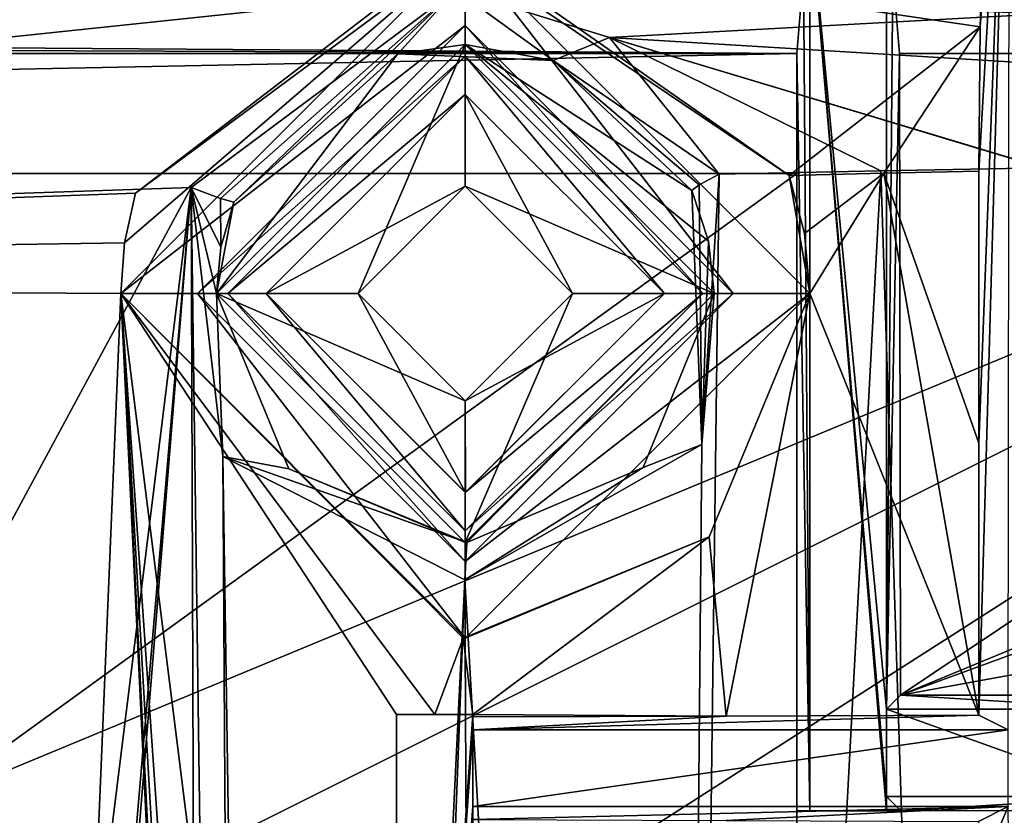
# Model space of a CAD drawing. Extents: x -65 to 446, y -88 to 1542.
# Tile 64 of 223: x 23 to 36, y -34 to -24. Entities that reach past the tile are written whole.
import ezdxf

# ---------------------------------------------------------------- set-up
doc = ezdxf.new("R2010")
doc.units = 0
doc.header["$LTSCALE"] = 74.25
for name, color, linetype in [('206', 7, 'CONTINUOUS'), ('215', 7, 'CONTINUOUS'), ('218', 7, 'CONTINUOUS'), ('232', 7, 'CONTINUOUS'), ('233', 7, 'CONTINUOUS'), ('275', 7, 'CONTINUOUS'), ('276', 7, 'CONTINUOUS'), ('302', 7, 'CONTINUOUS'), ('303', 7, 'CONTINUOUS'), ('304', 7, 'CONTINUOUS'), ('316', 7, 'CONTINUOUS'), ('395', 7, 'CONTINUOUS'), ('396', 7, 'CONTINUOUS'), ('399', 7, 'CONTINUOUS'), ('400', 7, 'CONTINUOUS'), ('404', 7, 'CONTINUOUS'), ('410', 7, 'CONTINUOUS'), ('422', 7, 'CONTINUOUS'), ('452', 7, 'CONTINUOUS'), ('488', 7, 'CONTINUOUS'), ('520', 7, 'CONTINUOUS'), ('551', 7, 'CONTINUOUS'), ('552', 7, 'CONTINUOUS'), ('558', 7, 'CONTINUOUS'), ('559', 7, 'CONTINUOUS'), ('578', 7, 'CONTINUOUS'), ('583', 7, 'CONTINUOUS'), ('598', 7, 'CONTINUOUS'), ('619', 7, 'CONTINUOUS'), ('646', 7, 'CONTINUOUS'), ('709', 7, 'CONTINUOUS'), ('722', 7, 'CONTINUOUS'), ('725', 7, 'CONTINUOUS'), ('735', 7, 'CONTINUOUS'), ('748', 7, 'CONTINUOUS'), ('749', 7, 'CONTINUOUS'), ('755', 7, 'CONTINUOUS'), ('777', 7, 'CONTINUOUS'), ('778', 7, 'CONTINUOUS'), ('802', 7, 'CONTINUOUS'), ('833', 7, 'CONTINUOUS'), ('866', 7, 'CONTINUOUS'), ('933', 7, 'CONTINUOUS')]:
    doc.layers.add(name, color=color, linetype=linetype)

msp = doc.modelspace()

# ---------------------------------------------------------------- linework, layer by layer
at = {"layer": '206', "color": 7, "linetype": 'CONTINUOUS'}
for points in [[(32.406, -32.618, -10.409), (29.1, -32.8), (35.705, -32.607, -11.079), (32.406, -32.618, -10.409)], [(35.705, -32.607, -11.079), (29.1, -32.8), (36.092, -32.8, 0), (35.705, -32.607, -11.079)], [(29.1, -32.629, -9.776), (29.1, -32.8), (32.406, -32.618, -10.409), (29.1, -32.629, -9.776)]]:
    msp.add_3dface(points, dxfattribs=at)
at = {"layer": '215', "color": 7, "linetype": 'CONTINUOUS'}
for points in [[(29, -23.6, -2), (25.5, -27.1, -2), (29, -24, -2), (29, -23.6, -2)], [(32.5, -27.1, -2), (29, -23.6, -2), (32.1, -27.1, -2), (32.5, -27.1, -2)], [(32.1, -27.1, -2), (29, -23.6, -2), (29, -24, -2), (32.1, -27.1, -2)], [(29, -24, -2), (25.5, -27.1, -2), (25.9, -27.1, -2), (29, -24, -2)], [(25.5, -27.1, -2), (29, -30.6, -2), (25.9, -27.1, -2), (25.5, -27.1, -2)], [(25.9, -27.1, -2), (29, -30.6, -2), (29, -30.2, -2), (25.9, -27.1, -2)], [(29, -30.6, -2), (32.5, -27.1, -2), (29, -30.2, -2), (29, -30.6, -2)], [(32.5, -27.1, -2), (32.1, -27.1, -2), (29, -30.2, -2), (32.5, -27.1, -2)]]:
    msp.add_3dface(points, dxfattribs=at)
at = {"layer": '218', "color": 7, "linetype": 'CONTINUOUS'}
for points in [[(29.1, -32.8), (29.1, -32.6), (28.1, -46.974), (29.1, -32.8)], [(29.1, -32.6), (28.1, -32.6), (28.1, -46.974), (29.1, -32.6)], [(29.1, -33.8), (29.1, -32.8), (28.1, -46.974), (29.1, -33.8)], [(36.092, -32.8, 0), (29.1, -32.8), (29.1, -33.8), (36.092, -32.8, 0)], [(36.092, -33.8), (36.092, -32.8, 0), (29.1, -33.8), (36.092, -33.8)], [(29.1, -46.974), (29.1, -33.8), (28.1, -46.974), (29.1, -46.974)]]:
    msp.add_3dface(points, dxfattribs=at)
at = {"layer": '232', "color": 7, "linetype": 'CONTINUOUS'}
for points in [[(25.421, -25.717, -10.997), (28.878, -23.134, -11.042), (25.803, -25.862, -10.888), (25.421, -25.717, -10.997)], [(28.878, -23.134, -11.042), (25.976, -25.91, -10.505), (25.803, -25.862, -10.888), (28.878, -23.134, -11.042)], [(25.976, -25.91, -10.505), (28.878, -23.134, -11.042), (28.118, -23.972, -10.464), (25.976, -25.91, -10.505)], [(28.878, -23.134, -11.042), (30.149, -24.06, -10.994), (28.118, -23.972, -10.464), (28.878, -23.134, -11.042)], [(28.878, -23.134, -11.042), (30.885, -23.758, -11.72), (30.149, -24.06, -10.994), (28.878, -23.134, -11.042)], [(30.885, -23.758, -11.72), (32.314, -25.544, -12.329), (30.149, -24.06, -10.994), (30.885, -23.758, -11.72)], [(32.314, -25.544, -12.329), (32.053, -25.68, -12.158), (30.149, -24.06, -10.994), (32.314, -25.544, -12.329)], [(32.053, -25.68, -12.158), (31.96, -25.757, -11.839), (30.149, -24.06, -10.994), (32.053, -25.68, -12.158)]]:
    msp.add_3dface(points, dxfattribs=at)
at = {"layer": '233', "color": 7, "linetype": 'CONTINUOUS'}
for points in [[(33.228, -25.559, -10.475), (33.431, -26.316, -10.528), (34.468, -25.531, -10.735), (33.228, -25.559, -10.475)], [(33.431, -26.316, -10.528), (33.5, -27.1, -10.553), (34.468, -25.531, -10.735), (33.431, -26.316, -10.528)], [(33.5, -27.1, -10.553), (35.705, -32.607, -11.079), (34.468, -25.531, -10.735), (33.5, -27.1, -10.553)], [(35.706, -29.056, -11.04), (35.707, -25.504, -11), (34.468, -25.531, -10.735), (35.706, -29.056, -11.04)], [(35.705, -32.607, -11.079), (35.706, -29.056, -11.04), (34.468, -25.531, -10.735), (35.705, -32.607, -11.079)], [(24.694, -25.792, -8.836), (-6.441, -26.912, -5.02), (24.549, -26.438, -8.825), (24.694, -25.792, -8.836)], [(24.549, -26.438, -8.825), (-6.441, -26.912, -5.02), (24.5, -27.1, -8.831), (24.549, -26.438, -8.825)], [(24.5, -27.1, -8.831), (-6.441, -26.912, -5.02), (22.514, -74.6, -9.693), (24.5, -27.1, -8.831)], [(27, -79.1, -10.364), (24.5, -27.1, -8.831), (22.514, -74.6, -9.693), (27, -79.1, -10.364)], [(28.1, -79.054, -10.509), (28.1, -55.823, -10.044), (24.5, -27.1, -8.831), (28.1, -79.054, -10.509)], [(28.1, -79.054, -10.509), (24.5, -27.1, -8.831), (27.526, -79.588, -10.444), (28.1, -79.054, -10.509)], [(28.1, -55.823, -10.044), (28.1, -32.6, -9.591), (24.5, -27.1, -8.831), (28.1, -55.823, -10.044)], [(24.5, -27.1, -8.831), (28.1, -32.6, -9.591), (28.6, -32.6, -9.682), (24.5, -27.1, -8.831)], [(28.973, -31.6, -9.733), (24.5, -27.1, -8.831), (28.6, -32.6, -9.682), (28.973, -31.6, -9.733)], [(27.526, -79.588, -10.444), (24.5, -27.1, -8.831), (27.164, -80.05, -10.406), (27.526, -79.588, -10.444)], [(27.164, -80.05, -10.406), (24.5, -27.1, -8.831), (27, -79.1, -10.364), (27.164, -80.05, -10.406)], [(32.186, -30.278, -10.331), (32.406, -32.618, -10.409), (33.5, -27.1, -10.553), (32.186, -30.278, -10.331)], [(32.406, -32.618, -10.409), (35.705, -32.607, -11.079), (33.5, -27.1, -10.553), (32.406, -32.618, -10.409)], [(32.186, -30.278, -10.331), (28.973, -31.6, -9.733), (29.1, -32.6, -9.775), (32.186, -30.278, -10.331)], [(32.406, -32.618, -10.409), (32.186, -30.278, -10.331), (29.1, -32.6, -9.775), (32.406, -32.618, -10.409)], [(29.1, -32.6, -9.775), (28.973, -31.6, -9.733), (28.6, -32.6, -9.682), (29.1, -32.6, -9.775)], [(29.1, -32.629, -9.776), (32.406, -32.618, -10.409), (29.1, -32.6, -9.775), (29.1, -32.629, -9.776)]]:
    msp.add_3dface(points, dxfattribs=at)
at = {"layer": '275', "color": 7, "linetype": 'CONTINUOUS'}
for points in [[(29, -23.85, -6.5), (25.75, -27.1, -6.5), (28.118, -23.972, -10.464), (29, -23.85, -6.5)], [(30.149, -24.06, -10.994), (29, -23.85, -6.5), (28.118, -23.972, -10.464), (30.149, -24.06, -10.994)], [(32.25, -27.1, -6.5), (29, -23.85, -6.5), (32.25, -27.1, -11.93), (32.25, -27.1, -6.5)], [(32.25, -27.1, -11.93), (29, -23.85, -6.5), (32.177, -26.416, -11.901), (32.25, -27.1, -11.93)], [(29, -23.85, -6.5), (31.96, -25.757, -11.839), (32.177, -26.416, -11.901), (29, -23.85, -6.5)], [(31.96, -25.757, -11.839), (29, -23.85, -6.5), (30.149, -24.06, -10.994), (31.96, -25.757, -11.839)], [(25.75, -27.1, -6.5), (25.976, -25.91, -10.505), (28.118, -23.972, -10.464), (25.75, -27.1, -6.5)], [(25.75, -27.1, -6.5), (25.807, -26.496, -10.484), (25.976, -25.91, -10.505), (25.75, -27.1, -6.5)], [(25.75, -27.1, -6.5), (25.75, -27.1, -10.488), (25.807, -26.496, -10.484), (25.75, -27.1, -6.5)]]:
    msp.add_3dface(points, dxfattribs=at)
at = {"layer": '276', "color": 7, "linetype": 'CONTINUOUS'}
for points in [[(25.75, -27.1, -6.5), (29, -30.35, -6.5), (25.75, -27.1, -10.488), (25.75, -27.1, -6.5)], [(25.75, -27.1, -10.488), (29, -30.35, -6.5), (26.695, -29.391, -10.739), (25.75, -27.1, -10.488)], [(29, -30.35, -6.5), (32.25, -27.1, -6.5), (29.018, -30.35, -11.255), (29, -30.35, -6.5)], [(29.018, -30.35, -11.255), (32.25, -27.1, -6.5), (31.322, -29.374, -11.751), (29.018, -30.35, -11.255)], [(31.322, -29.374, -11.751), (32.25, -27.1, -6.5), (32.25, -27.1, -11.93), (31.322, -29.374, -11.751)], [(26.695, -29.391, -10.739), (29, -30.35, -6.5), (29.018, -30.35, -11.255), (26.695, -29.391, -10.739)]]:
    msp.add_3dface(points, dxfattribs=at)
at = {"layer": '302', "color": 7, "linetype": 'CONTINUOUS'}
for points in [[(29.1, -32.8), (29.1, -32.629, -9.776), (29.1, -32.6), (29.1, -32.8)], [(29.1, -32.6), (29.1, -32.629, -9.776), (29.1, -32.6, -9.775), (29.1, -32.6)]]:
    msp.add_3dface(points, dxfattribs=at)
at = {"layer": '303', "color": 7, "linetype": 'CONTINUOUS'}
for points in [[(29, -25.7, -3.5), (27.6, -27.1, -3.5), (29, -25.7, -6.5), (29, -25.7, -3.5)], [(27.6, -27.1, -3.5), (27.6, -27.1, -6.5), (29, -25.7, -6.5), (27.6, -27.1, -3.5)], [(30.4, -27.1, -3.5), (29, -25.7, -3.5), (30.4, -27.1, -6.5), (30.4, -27.1, -3.5)], [(30.4, -27.1, -6.5), (29, -25.7, -3.5), (29, -25.7, -6.5), (30.4, -27.1, -6.5)]]:
    msp.add_3dface(points, dxfattribs=at)
at = {"layer": '304', "color": 7, "linetype": 'CONTINUOUS'}
for points in [[(27.6, -27.1, -3.5), (29, -28.5, -3.5), (27.6, -27.1, -6.5), (27.6, -27.1, -3.5)], [(27.6, -27.1, -6.5), (29, -28.5, -3.5), (29, -28.5, -6.5), (27.6, -27.1, -6.5)], [(29, -28.5, -3.5), (30.4, -27.1, -3.5), (29, -28.5, -6.5), (29, -28.5, -3.5)], [(29, -28.5, -6.5), (30.4, -27.1, -3.5), (30.4, -27.1, -6.5), (29, -28.5, -6.5)]]:
    msp.add_3dface(points, dxfattribs=at)
at = {"layer": '316', "color": 7, "linetype": 'CONTINUOUS'}
for points in [[(28.1, -32.6), (29.1, -32.6), (29.1, -32.6, -9.775), (28.1, -32.6)], [(28.1, -32.6, -9.591), (28.1, -32.6), (28.6, -32.6, -9.682), (28.1, -32.6, -9.591)], [(28.1, -32.6), (29.1, -32.6, -9.775), (28.6, -32.6, -9.682), (28.1, -32.6)]]:
    msp.add_3dface(points, dxfattribs=at)
at = {"layer": '395', "color": 7, "linetype": 'CONTINUOUS'}
for points in [[(29, -23.6, -5), (25.5, -27.1, -5), (29, -23.6, -2), (29, -23.6, -5)], [(25.5, -27.1, -5), (25.5, -27.1, -2), (29, -23.6, -2), (25.5, -27.1, -5)], [(32.5, -27.1, -5), (29, -23.6, -5), (32.5, -27.1, -2), (32.5, -27.1, -5)], [(32.5, -27.1, -2), (29, -23.6, -5), (29, -23.6, -2), (32.5, -27.1, -2)]]:
    msp.add_3dface(points, dxfattribs=at)
at = {"layer": '396', "color": 7, "linetype": 'CONTINUOUS'}
for points in [[(25.5, -27.1, -5), (29, -30.6, -5), (25.5, -27.1, -2), (25.5, -27.1, -5)], [(25.5, -27.1, -2), (29, -30.6, -5), (29, -30.6, -2), (25.5, -27.1, -2)], [(29, -30.6, -5), (32.5, -27.1, -5), (29, -30.6, -2), (29, -30.6, -5)], [(29, -30.6, -2), (32.5, -27.1, -5), (32.5, -27.1, -2), (29, -30.6, -2)]]:
    msp.add_3dface(points, dxfattribs=at)
at = {"layer": '399', "color": 7, "linetype": 'CONTINUOUS'}
for points in [[(29, -24, -2), (25.9, -27.1, -2), (29, -24.5, -2.5), (29, -24, -2)], [(32.1, -27.1, -2), (29, -24, -2), (31.6, -27.1, -2.5), (32.1, -27.1, -2)], [(31.6, -27.1, -2.5), (29, -24, -2), (29, -24.5, -2.5), (31.6, -27.1, -2.5)], [(25.9, -27.1, -2), (26.4, -27.1, -2.5), (29, -24.5, -2.5), (25.9, -27.1, -2)]]:
    msp.add_3dface(points, dxfattribs=at)
at = {"layer": '400', "color": 7, "linetype": 'CONTINUOUS'}
for points in [[(25.9, -27.1, -2), (29, -30.2, -2), (26.4, -27.1, -2.5), (25.9, -27.1, -2)], [(26.4, -27.1, -2.5), (29, -30.2, -2), (29, -29.7, -2.5), (26.4, -27.1, -2.5)], [(29, -30.2, -2), (32.1, -27.1, -2), (29, -29.7, -2.5), (29, -30.2, -2)], [(29, -29.7, -2.5), (32.1, -27.1, -2), (31.6, -27.1, -2.5), (29, -29.7, -2.5)]]:
    msp.add_3dface(points, dxfattribs=at)
at = {"layer": '404', "color": 7, "linetype": 'CONTINUOUS'}
for points in [[(36.092, -33.8), (29.1, -33.8), (29.1, -33.971, -9.799), (36.092, -33.8)], [(36.092, -33.8), (29.1, -33.971, -9.799), (32.405, -33.982, -10.429), (36.092, -33.8)], [(35.704, -33.994, -11.095), (36.092, -33.8), (32.405, -33.982, -10.429), (35.704, -33.994, -11.095)]]:
    msp.add_3dface(points, dxfattribs=at)
at = {"layer": '410', "color": 7, "linetype": 'CONTINUOUS'}
for points in [[(36.539, -25.46, -13.229), (36.071, -76.521, -13.69), (34.427, -25.499, -12.771), (36.539, -25.46, -13.229)], [(36.071, -76.521, -13.69), (31.659, -77.508, -13.008), (34.427, -25.499, -12.771), (36.071, -76.521, -13.69)], [(34.427, -25.499, -12.771), (31.659, -77.508, -13.008), (32.314, -25.544, -12.329), (34.427, -25.499, -12.771)], [(32.314, -25.544, -12.329), (31.659, -77.508, -13.008), (32.087, -29.071, -12.333), (32.314, -25.544, -12.329)], [(25.421, -25.717, -10.997), (-3.06, -78.533, -9.913), (-5.698, -26.774, -7.074), (25.421, -25.717, -10.997)], [(18.739, -79.636, -11.423), (-3.06, -78.533, -9.913), (25.421, -25.717, -10.997), (18.739, -79.636, -11.423)], [(21.145, -75.568, -11.571), (18.739, -79.636, -11.423), (25.421, -25.717, -10.997), (21.145, -75.568, -11.571)], [(21.381, -75.49, -11.597), (21.145, -75.568, -11.571), (25.421, -25.717, -10.997), (21.381, -75.49, -11.597)], [(25.595, -77.069, -12.154), (21.381, -75.49, -11.597), (25.421, -25.717, -10.997), (25.595, -77.069, -12.154)], [(26.133, -78.465, -12.254), (25.595, -77.069, -12.154), (25.421, -25.717, -10.997), (26.133, -78.465, -12.254)], [(25.832, -29.229, -11.146), (26.133, -78.465, -12.254), (25.421, -25.717, -10.997), (25.832, -29.229, -11.146)], [(32.087, -29.071, -12.333), (31.659, -77.508, -13.008), (28.995, -30.84, -11.759), (32.087, -29.071, -12.333)], [(26.604, -79.995, -12.349), (26.133, -78.465, -12.254), (25.832, -29.229, -11.146), (26.604, -79.995, -12.349)], [(28.995, -30.84, -11.759), (26.604, -79.995, -12.349), (25.832, -29.229, -11.146), (28.995, -30.84, -11.759)], [(27.126, -80.017, -12.418), (26.604, -79.995, -12.349), (28.995, -30.84, -11.759), (27.126, -80.017, -12.418)], [(29.236, -78.459, -12.673), (27.126, -80.017, -12.418), (28.995, -30.84, -11.759), (29.236, -78.459, -12.673)], [(31.659, -77.508, -13.008), (29.236, -78.459, -12.673), (28.995, -30.84, -11.759), (31.659, -77.508, -13.008)]]:
    msp.add_3dface(points, dxfattribs=at)
at = {"layer": '422', "color": 7, "linetype": 'CONTINUOUS'}
for points in [[(29, -23.85, -6.5), (27.6, -27.1, -6.5), (25.75, -27.1, -6.5), (29, -23.85, -6.5)], [(27.6, -27.1, -6.5), (29, -23.85, -6.5), (29, -25.7, -6.5), (27.6, -27.1, -6.5)], [(29, -23.85, -6.5), (32.25, -27.1, -6.5), (29, -25.7, -6.5), (29, -23.85, -6.5)], [(32.25, -27.1, -6.5), (30.4, -27.1, -6.5), (29, -25.7, -6.5), (32.25, -27.1, -6.5)], [(27.6, -27.1, -6.5), (29, -28.5, -6.5), (25.75, -27.1, -6.5), (27.6, -27.1, -6.5)], [(25.75, -27.1, -6.5), (29, -28.5, -6.5), (29, -30.35, -6.5), (25.75, -27.1, -6.5)], [(29, -28.5, -6.5), (30.4, -27.1, -6.5), (29, -30.35, -6.5), (29, -28.5, -6.5)], [(30.4, -27.1, -6.5), (32.25, -27.1, -6.5), (29, -30.35, -6.5), (30.4, -27.1, -6.5)]]:
    msp.add_3dface(points, dxfattribs=at)
at = {"layer": '452', "color": 7, "linetype": 'CONTINUOUS'}
for points in [[(28.999, -24.5, -3.5), (26.4, -27.1, -3.5), (29, -25.7, -3.5), (28.999, -24.5, -3.5)], [(31.6, -27.1, -3.5), (28.999, -24.5, -3.5), (30.4, -27.1, -3.5), (31.6, -27.1, -3.5)], [(30.4, -27.1, -3.5), (28.999, -24.5, -3.5), (29, -25.7, -3.5), (30.4, -27.1, -3.5)], [(29, -25.7, -3.5), (26.4, -27.1, -3.5), (27.6, -27.1, -3.5), (29, -25.7, -3.5)], [(26.4, -27.1, -3.5), (29.001, -29.7, -3.5), (27.6, -27.1, -3.5), (26.4, -27.1, -3.5)], [(27.6, -27.1, -3.5), (29.001, -29.7, -3.5), (29, -28.5, -3.5), (27.6, -27.1, -3.5)], [(29.001, -29.7, -3.5), (31.6, -27.1, -3.5), (29, -28.5, -3.5), (29.001, -29.7, -3.5)], [(31.6, -27.1, -3.5), (30.4, -27.1, -3.5), (29, -28.5, -3.5), (31.6, -27.1, -3.5)]]:
    msp.add_3dface(points, dxfattribs=at)
at = {"layer": '488', "color": 7, "linetype": 'CONTINUOUS'}
for points in [[(35.705, -32.607, -11.079), (36.092, -32.8, 0), (36.108, -18.533, 0.485), (35.705, -32.607, -11.079)], [(35.706, -29.056, -11.04), (35.705, -32.607, -11.079), (36.108, -18.533, 0.485), (35.706, -29.056, -11.04)], [(35.707, -25.504, -11), (35.706, -29.056, -11.04), (36.108, -18.533, 0.485), (35.707, -25.504, -11)], [(35.725, -23.619, -10.495), (35.707, -25.504, -11), (36.108, -18.533, 0.485), (35.725, -23.619, -10.495)], [(35.773, -22.186, -9.128), (35.725, -23.619, -10.495), (36.108, -18.533, 0.485), (35.773, -22.186, -9.128)], [(36.092, -33.8), (35.704, -33.994, -11.095), (35.704, -34.722, -11.103), (36.092, -33.8)], [(36.092, -33.8), (35.704, -34.722, -11.103), (36.108, -35.247, 0.485), (36.092, -33.8)]]:
    msp.add_3dface(points, dxfattribs=at)
at = {"layer": '520', "color": 7, "linetype": 'CONTINUOUS'}
for points in [[(28.1, -46.974), (28.1, -32.6), (28.1, -47.716, -7.058), (28.1, -46.974)], [(28.1, -32.6), (28.1, -32.6, -9.591), (28.1, -47.716, -7.058), (28.1, -32.6)], [(28.1, -32.6, -9.591), (28.1, -55.823, -10.044), (28.1, -47.716, -7.058), (28.1, -32.6, -9.591)]]:
    msp.add_3dface(points, dxfattribs=at)
at = {"layer": '551', "color": 7, "linetype": 'CONTINUOUS'}
for points in [[(24.549, -26.438, -8.825), (24.5, -27.1, -8.831), (29, -22.6, -5), (24.549, -26.438, -8.825)], [(29, -22.6, -5), (24.5, -27.1, -8.831), (24.5, -27.1, -5), (29, -22.6, -5)], [(24.694, -25.792, -8.836), (24.549, -26.438, -8.825), (29, -22.6, -5), (24.694, -25.792, -8.836)], [(28.851, -22.602, -8.042), (24.694, -25.792, -8.836), (29, -22.6, -5), (28.851, -22.602, -8.042)], [(33.228, -25.559, -10.475), (28.851, -22.602, -8.042), (29, -22.6, -5), (33.228, -25.559, -10.475)], [(33.5, -27.1, -5), (33.228, -25.559, -10.475), (29, -22.6, -5), (33.5, -27.1, -5)], [(33.431, -26.316, -10.528), (33.228, -25.559, -10.475), (33.5, -27.1, -5), (33.431, -26.316, -10.528)], [(33.5, -27.1, -10.553), (33.431, -26.316, -10.528), (33.5, -27.1, -5), (33.5, -27.1, -10.553)]]:
    msp.add_3dface(points, dxfattribs=at)
at = {"layer": '552', "color": 7, "linetype": 'CONTINUOUS'}
for points in [[(24.5, -27.1, -8.831), (28.973, -31.6, -9.733), (24.5, -27.1, -5), (24.5, -27.1, -8.831)], [(24.5, -27.1, -5), (28.973, -31.6, -9.733), (29, -31.6, -5), (24.5, -27.1, -5)], [(32.186, -30.278, -10.331), (33.5, -27.1, -10.553), (29, -31.6, -5), (32.186, -30.278, -10.331)], [(33.5, -27.1, -10.553), (33.5, -27.1, -5), (29, -31.6, -5), (33.5, -27.1, -10.553)], [(28.973, -31.6, -9.733), (32.186, -30.278, -10.331), (29, -31.6, -5), (28.973, -31.6, -9.733)]]:
    msp.add_3dface(points, dxfattribs=at)
at = {"layer": '558', "color": 7, "linetype": 'CONTINUOUS'}
for points in [[(29, -24.5, -2.5), (26.4, -27.1, -2.5), (28.999, -24.5, -3.5), (29, -24.5, -2.5)], [(28.999, -24.5, -3.5), (26.4, -27.1, -2.5), (26.4, -27.1, -3.5), (28.999, -24.5, -3.5)], [(31.6, -27.1, -3.5), (29, -24.5, -2.5), (28.999, -24.5, -3.5), (31.6, -27.1, -3.5)], [(31.6, -27.1, -2.5), (29, -24.5, -2.5), (31.6, -27.1, -3.5), (31.6, -27.1, -2.5)]]:
    msp.add_3dface(points, dxfattribs=at)
at = {"layer": '559', "color": 7, "linetype": 'CONTINUOUS'}
for points in [[(26.4, -27.1, -2.5), (29, -29.7, -2.5), (26.4, -27.1, -3.5), (26.4, -27.1, -2.5)], [(26.4, -27.1, -3.5), (29, -29.7, -2.5), (29.001, -29.7, -3.5), (26.4, -27.1, -3.5)], [(29, -29.7, -2.5), (31.6, -27.1, -2.5), (29.001, -29.7, -3.5), (29, -29.7, -2.5)], [(31.6, -27.1, -2.5), (31.6, -27.1, -3.5), (29.001, -29.7, -3.5), (31.6, -27.1, -2.5)]]:
    msp.add_3dface(points, dxfattribs=at)
at = {"layer": '578', "color": 7, "linetype": 'CONTINUOUS'}
for points in [[(-38.211, -22.243, -0.845), (27.449, -20.435, -8.018), (-38.027, -23.888, -4.669), (-38.211, -22.243, -0.845)], [(27.449, -20.435, -8.018), (36.605, -21.475, -11.635), (-38.027, -23.888, -4.669), (27.449, -20.435, -8.018)], [(36.605, -21.475, -11.635), (36.614, -21.476, -11.639), (-38.027, -23.888, -4.669), (36.605, -21.475, -11.635)], [(36.614, -21.476, -11.639), (36.623, -21.478, -11.642), (-38.027, -23.888, -4.669), (36.614, -21.476, -11.639)], [(36.623, -21.478, -11.642), (36.61, -21.578, -11.731), (-38.027, -23.888, -4.669), (36.623, -21.478, -11.642)], [(36.61, -21.578, -11.731), (36.603, -21.68, -11.819), (-38.027, -23.888, -4.669), (36.61, -21.578, -11.731)], [(36.603, -21.68, -11.819), (36.567, -22.816, -12.576), (-38.027, -23.888, -4.669), (36.603, -21.68, -11.819)], [(-38.027, -23.888, -4.669), (36.567, -22.816, -12.576), (28.878, -23.134, -11.042), (-38.027, -23.888, -4.669)], [(-5.698, -26.774, -7.074), (-38.027, -23.888, -4.669), (28.878, -23.134, -11.042), (-5.698, -26.774, -7.074)], [(25.421, -25.717, -10.997), (-5.698, -26.774, -7.074), (28.878, -23.134, -11.042), (25.421, -25.717, -10.997)], [(28.878, -23.134, -11.042), (36.554, -23.45, -12.856), (30.885, -23.758, -11.72), (28.878, -23.134, -11.042)], [(36.554, -23.45, -12.856), (36.545, -24.103, -13.058), (30.885, -23.758, -11.72), (36.554, -23.45, -12.856)], [(36.539, -25.46, -13.229), (34.427, -25.499, -12.771), (30.885, -23.758, -11.72), (36.539, -25.46, -13.229)], [(34.427, -25.499, -12.771), (32.314, -25.544, -12.329), (30.885, -23.758, -11.72), (34.427, -25.499, -12.771)], [(36.539, -25.456, -13.229), (36.539, -25.46, -13.229), (30.885, -23.758, -11.72), (36.539, -25.456, -13.229)], [(36.545, -24.103, -13.058), (36.539, -25.456, -13.229), (30.885, -23.758, -11.72), (36.545, -24.103, -13.058)]]:
    msp.add_3dface(points, dxfattribs=at)
at = {"layer": '583', "color": 7, "linetype": 'CONTINUOUS'}
msp.add_3dface([(29.1, -33.8), (29.1, -46.974), (29.1, -33.971, -9.799), (29.1, -33.8)], dxfattribs=at)
at = {"layer": '598', "color": 7, "linetype": 'CONTINUOUS'}
for points in [[(32.314, -25.544, -12.329), (32.087, -29.071, -12.333), (32.053, -25.68, -12.158), (32.314, -25.544, -12.329)], [(25.832, -29.229, -11.146), (25.421, -25.717, -10.997), (25.75, -27.1, -10.488), (25.832, -29.229, -11.146)], [(25.75, -27.1, -10.488), (25.421, -25.717, -10.997), (25.807, -26.496, -10.484), (25.75, -27.1, -10.488)], [(25.807, -26.496, -10.484), (25.421, -25.717, -10.997), (25.803, -25.862, -10.888), (25.807, -26.496, -10.484)], [(32.053, -25.68, -12.158), (32.087, -29.071, -12.333), (31.96, -25.757, -11.839), (32.053, -25.68, -12.158)], [(31.96, -25.757, -11.839), (32.087, -29.071, -12.333), (32.177, -26.416, -11.901), (31.96, -25.757, -11.839)], [(25.976, -25.91, -10.505), (25.807, -26.496, -10.484), (25.803, -25.862, -10.888), (25.976, -25.91, -10.505)], [(32.087, -29.071, -12.333), (32.25, -27.1, -11.93), (32.177, -26.416, -11.901), (32.087, -29.071, -12.333)], [(25.832, -29.229, -11.146), (25.75, -27.1, -10.488), (26.695, -29.391, -10.739), (25.832, -29.229, -11.146)], [(32.087, -29.071, -12.333), (31.322, -29.374, -11.751), (32.25, -27.1, -11.93), (32.087, -29.071, -12.333)], [(32.087, -29.071, -12.333), (28.995, -30.84, -11.759), (31.322, -29.374, -11.751), (32.087, -29.071, -12.333)], [(28.995, -30.84, -11.759), (25.832, -29.229, -11.146), (29.018, -30.35, -11.255), (28.995, -30.84, -11.759)], [(25.832, -29.229, -11.146), (26.695, -29.391, -10.739), (29.018, -30.35, -11.255), (25.832, -29.229, -11.146)], [(28.995, -30.84, -11.759), (29.018, -30.35, -11.255), (31.322, -29.374, -11.751), (28.995, -30.84, -11.759)]]:
    msp.add_3dface(points, dxfattribs=at)
at = {"layer": '619', "color": 7, "linetype": 'CONTINUOUS'}
for points in [[(33.094, -21.985, -8.049), (30.417, -21.878, -7.004), (-38.054, -25.329, -3.282), (33.094, -21.985, -8.049)], [(-38.054, -25.329, -3.282), (30.417, -21.878, -7.004), (18.69, -22.167, -4.436), (-38.054, -25.329, -3.282)], [(35.773, -22.186, -9.128), (33.094, -21.985, -8.049), (-38.054, -25.329, -3.282), (35.773, -22.186, -9.128)], [(35.773, -22.186, -9.128), (-38.054, -25.329, -3.282), (28.851, -22.602, -8.042), (35.773, -22.186, -9.128)], [(35.725, -23.619, -10.495), (35.773, -22.186, -9.128), (28.851, -22.602, -8.042), (35.725, -23.619, -10.495)], [(-38.054, -25.329, -3.282), (-37.926, -27.896, -4.514), (28.851, -22.602, -8.042), (-38.054, -25.329, -3.282)], [(-37.926, -27.896, -4.514), (-6.441, -26.912, -5.02), (28.851, -22.602, -8.042), (-37.926, -27.896, -4.514)], [(-6.441, -26.912, -5.02), (24.694, -25.792, -8.836), (28.851, -22.602, -8.042), (-6.441, -26.912, -5.02)], [(33.228, -25.559, -10.475), (35.725, -23.619, -10.495), (28.851, -22.602, -8.042), (33.228, -25.559, -10.475)], [(35.725, -23.619, -10.495), (33.228, -25.559, -10.475), (34.468, -25.531, -10.735), (35.725, -23.619, -10.495)], [(35.707, -25.504, -11), (35.725, -23.619, -10.495), (34.468, -25.531, -10.735), (35.707, -25.504, -11)]]:
    msp.add_3dface(points, dxfattribs=at)
at = {"layer": '646', "color": 7, "linetype": 'CONTINUOUS'}
for points in [[(29, -22.6, -5), (24.5, -27.1, -5), (29, -23.6, -5), (29, -22.6, -5)], [(33.5, -27.1, -5), (29, -22.6, -5), (32.5, -27.1, -5), (33.5, -27.1, -5)], [(32.5, -27.1, -5), (29, -22.6, -5), (29, -23.6, -5), (32.5, -27.1, -5)], [(29, -23.6, -5), (24.5, -27.1, -5), (25.5, -27.1, -5), (29, -23.6, -5)], [(24.5, -27.1, -5), (29, -31.6, -5), (25.5, -27.1, -5), (24.5, -27.1, -5)], [(25.5, -27.1, -5), (29, -31.6, -5), (29, -30.6, -5), (25.5, -27.1, -5)], [(29, -31.6, -5), (33.5, -27.1, -5), (29, -30.6, -5), (29, -31.6, -5)], [(33.5, -27.1, -5), (32.5, -27.1, -5), (29, -30.6, -5), (33.5, -27.1, -5)]]:
    msp.add_3dface(points, dxfattribs=at)
at = {"layer": '709', "color": 7, "linetype": 'CONTINUOUS'}
for points in [[(34.5, -22.058, 4), (34.585, -22.919, 8.876), (34.5, -32.53, 4), (34.5, -22.058, 4)], [(34.585, -22.919, 8.876), (34.67, -23.966, 13.716), (34.5, -32.53, 4), (34.585, -22.919, 8.876)], [(34.67, -23.966, 13.716), (34.685, -32.345, 14.596), (34.5, -32.53, 4), (34.67, -23.966, 13.716)]]:
    msp.add_3dface(points, dxfattribs=at)
at = {"layer": '722', "color": 7, "linetype": 'CONTINUOUS'}
for points in [[(34.5, -33.67, 4), (37.683, -33.67, 4), (34.688, -33.858, 14.755), (34.5, -33.67, 4)], [(34.688, -33.858, 14.755), (37.683, -33.67, 4), (50.301, -33.858, 14.755), (34.688, -33.858, 14.755)]]:
    msp.add_3dface(points, dxfattribs=at)
at = {"layer": '725', "color": 7, "linetype": 'CONTINUOUS'}
for points in [[(33.33, -23.966, 13.716), (33.33, -33.858, 13.716), (33.33, -25.534, -1.202), (33.33, -23.966, 13.716)], [(33.33, -25.534, -1.202), (33.33, -33.858, 13.716), (33.33, -80.302, 19.637), (33.33, -25.534, -1.202)], [(33.33, -81.869, 4.719), (33.33, -25.534, -1.202), (33.33, -80.302, 19.637), (33.33, -81.869, 4.719)], [(33.33, -33.858, 13.716), (33.33, -33.858, 14.755), (33.33, -80.302, 19.637), (33.33, -33.858, 13.716)]]:
    msp.add_3dface(points, dxfattribs=at)
at = {"layer": '735', "color": 7, "linetype": 'CONTINUOUS'}
for points in [[(34.685, -32.345, 14.596), (34.67, -23.966, 13.716), (47.193, -23.966, 13.716), (34.685, -32.345, 14.596)], [(49.094, -26.392, 13.971), (34.685, -32.345, 14.596), (47.193, -23.966, 13.716), (49.094, -26.392, 13.971)], [(50.251, -26.65, 13.998), (34.685, -32.345, 14.596), (49.094, -26.392, 13.971), (50.251, -26.65, 13.998)], [(50.273, -29.498, 14.297), (34.685, -32.345, 14.596), (50.251, -26.65, 13.998), (50.273, -29.498, 14.297)], [(50.292, -32.345, 14.596), (34.685, -32.345, 14.596), (50.273, -29.498, 14.297), (50.292, -32.345, 14.596)]]:
    msp.add_3dface(points, dxfattribs=at)
at = {"layer": '748', "color": 7, "linetype": 'CONTINUOUS'}
msp.add_3dface([(34.5, -33.858, 4), (34.5, -33.67, 4), (34.688, -33.858, 14.755), (34.5, -33.858, 4)], dxfattribs=at)
at = {"layer": '749', "color": 7, "linetype": 'CONTINUOUS'}
for points in [[(34.5, -22.058, 4), (34.5, -32.53, 4), (33.5, -22.058, 4), (34.5, -22.058, 4)], [(34.5, -32.53, 4), (34.5, -33.67, 4), (33.5, -22.058, 4), (34.5, -32.53, 4)], [(34.5, -33.67, 4), (34.5, -33.858, 4), (33.5, -22.058, 4), (34.5, -33.67, 4)], [(33.5, -22.058, 4), (34.5, -33.858, 4), (33.5, -33.858, 4), (33.5, -22.058, 4)], [(34.5, -32.53, 4), (37.683, -32.53, 4), (37.683, -33.67, 4), (34.5, -32.53, 4)], [(34.5, -33.67, 4), (34.5, -32.53, 4), (37.683, -33.67, 4), (34.5, -33.67, 4)]]:
    msp.add_3dface(points, dxfattribs=at)
at = {"layer": '755', "color": 7, "linetype": 'CONTINUOUS'}
for points in [[(-44.455, -25.534, -1.202), (33.33, -25.534, -1.202), (-44.455, -81.869, 4.719), (-44.455, -25.534, -1.202)], [(33.33, -25.534, -1.202), (33.33, -81.869, 4.719), (-44.455, -81.869, 4.719), (33.33, -25.534, -1.202)]]:
    msp.add_3dface(points, dxfattribs=at)
at = {"layer": '777', "color": 7, "linetype": 'CONTINUOUS'}
for points in [[(-44.455, -23.966, 13.716), (33.33, -23.966, 13.716), (-44.455, -25.534, -1.202), (-44.455, -23.966, 13.716)], [(-44.455, -25.534, -1.202), (33.33, -23.966, 13.716), (33.33, -25.534, -1.202), (-44.455, -25.534, -1.202)]]:
    msp.add_3dface(points, dxfattribs=at)
at = {"layer": '778', "color": 7, "linetype": 'CONTINUOUS'}
for points in [[(50.233, -22.041, 16.53), (-55.817, -22.041, 16.53), (20.277, -34.466, 17.836), (50.233, -22.041, 16.53)], [(23.326, -35.503, 17.945), (50.233, -22.041, 16.53), (20.277, -34.466, 17.836), (23.326, -35.503, 17.945)], [(25.095, -38.129, 18.221), (50.233, -22.041, 16.53), (23.326, -35.503, 17.945), (25.095, -38.129, 18.221)], [(28.216, -50.966, 19.57), (50.233, -22.041, 16.53), (25.095, -38.129, 18.221), (28.216, -50.966, 19.57)], [(30.56, -64.262, 20.967), (50.233, -22.041, 16.53), (28.216, -50.966, 19.57), (30.56, -64.262, 20.967)], [(50.657, -81.93, 22.824), (50.233, -22.041, 16.53), (30.56, -64.262, 20.967), (50.657, -81.93, 22.824)]]:
    msp.add_3dface(points, dxfattribs=at)
at = {"layer": '802', "color": 7, "linetype": 'CONTINUOUS'}
for points in [[(33.5, -22.058, 4), (33.5, -33.858, 4), (33.415, -22.919, 8.876), (33.5, -22.058, 4)], [(33.5, -33.858, 4), (33.33, -23.966, 13.716), (33.415, -22.919, 8.876), (33.5, -33.858, 4)], [(33.5, -33.858, 4), (33.33, -33.858, 13.716), (33.33, -23.966, 13.716), (33.5, -33.858, 4)]]:
    msp.add_3dface(points, dxfattribs=at)
at = {"layer": '833', "color": 7, "linetype": 'CONTINUOUS'}
for points in [[(33.33, -23.966, 13.716), (-57.5, -23.322, 10.846), (33.415, -22.919, 8.876), (33.33, -23.966, 13.716)], [(34.67, -23.966, 13.716), (34.585, -22.919, 8.876), (47.193, -23.966, 13.716), (34.67, -23.966, 13.716)], [(47.193, -23.966, 13.716), (34.585, -22.919, 8.876), (39.34, -22.958, 9.075), (47.193, -23.966, 13.716)], [(-57.5, -23.633, 12.272), (-57.5, -23.322, 10.846), (33.33, -23.966, 13.716), (-57.5, -23.633, 12.272)], [(-57.5, -23.961, 13.694), (-57.5, -23.633, 12.272), (33.33, -23.966, 13.716), (-57.5, -23.961, 13.694)], [(33.33, -23.966, 13.716), (-44.455, -23.966, 13.716), (-57.5, -23.961, 13.694), (33.33, -23.966, 13.716)]]:
    msp.add_3dface(points, dxfattribs=at)
at = {"layer": '866', "color": 7, "linetype": 'CONTINUOUS'}
for points in [[(33.5, -33.858, 4), (34.688, -33.858, 14.755), (33.33, -33.858, 13.716), (33.5, -33.858, 4)], [(33.33, -33.858, 13.716), (34.688, -33.858, 14.755), (33.33, -33.858, 14.755), (33.33, -33.858, 13.716)], [(33.5, -33.858, 4), (34.5, -33.858, 4), (34.688, -33.858, 14.755), (33.5, -33.858, 4)]]:
    msp.add_3dface(points, dxfattribs=at)
at = {"layer": '933', "color": 7, "linetype": 'CONTINUOUS'}
for points in [[(34.5, -32.53, 4), (34.685, -32.345, 14.596), (37.683, -32.53, 4), (34.5, -32.53, 4)], [(34.685, -32.345, 14.596), (50.292, -32.345, 14.596), (37.683, -32.53, 4), (34.685, -32.345, 14.596)]]:
    msp.add_3dface(points, dxfattribs=at)

doc.saveas('drawing.dxf')
